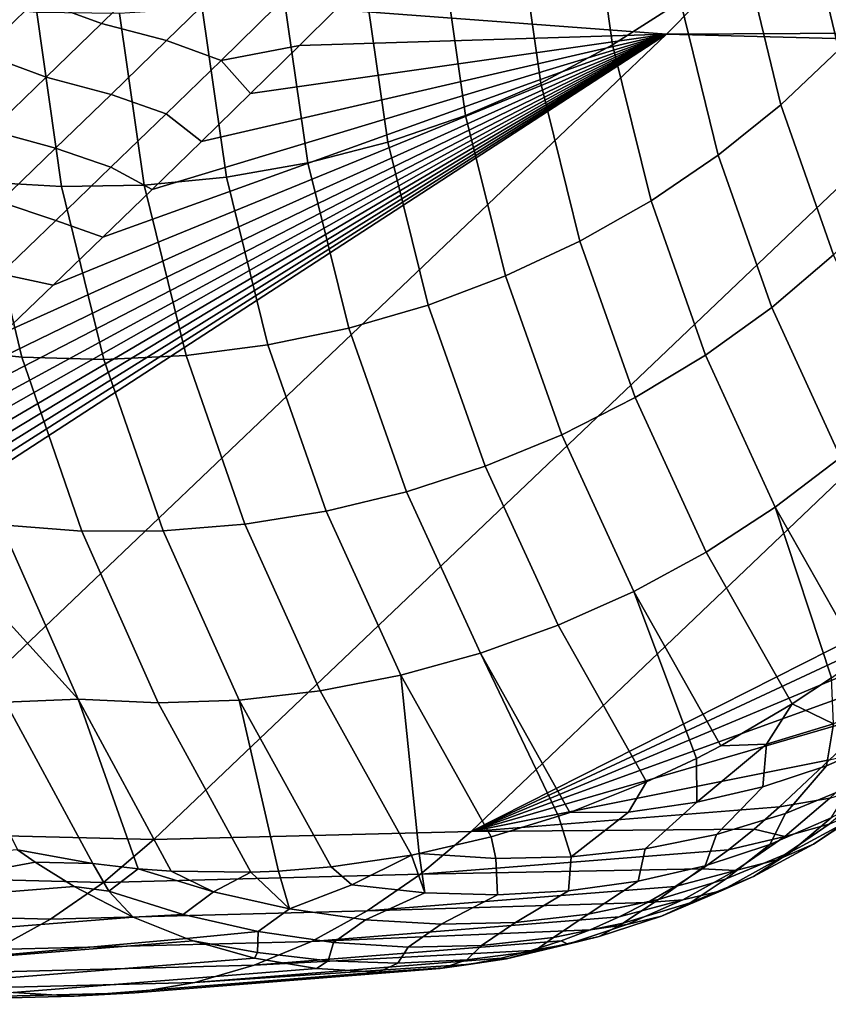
# Model space of a CAD drawing. Header units: metres. Extents: x -82 to 82, y -314 to 27.
# Tile 73 of 256: x -52.47 to -50.75, y -61.41 to -59.31. Entities that reach past the tile are written whole.
import ezdxf

# ---------------------------------------------------------------- set-up
doc = ezdxf.new("R2010")
doc.units = ezdxf.units.M
doc.layers.add('solid_K_24_41_04_000C07', color=7, linetype='CONTINUOUS')

msp = doc.modelspace()

# ---------------------------------------------------------------- linework, layer by layer
at = {"layer": 'solid_K_24_41_04_000C07'}
for points in [[(-56.820408, -59.314148, 55.255165), (-46.002541, -50.257084, 46.045082), (-46.087135, -50.370895, 46.141808), (-56.469971, -59.485954, 55.22818)], [(-56.469971, -59.485954, 55.22818), (-46.087135, -50.370895, 46.141808), (-46.172634, -50.485439, 46.239231)], [(-56.469971, -59.485954, 55.22818), (-46.172634, -50.485439, 46.239231), (-46.259079, -50.600727, 46.337376)], [(-56.469971, -59.485954, 55.22818), (-46.259079, -50.600727, 46.337376), (-46.346512, -50.716785, 46.436268)], [(-56.469971, -59.485954, 55.22818), (-46.346512, -50.716785, 46.436268), (-46.434967, -50.833622, 46.535927)], [(-56.469971, -59.485954, 55.22818), (-46.434967, -50.833622, 46.535927), (-46.52449, -50.951256, 46.636383)], [(-56.469971, -59.485954, 55.22818), (-46.52449, -50.951256, 46.636383), (-46.615116, -51.069706, 46.737659)], [(-56.469971, -59.485954, 55.22818), (-46.615116, -51.069706, 46.737659), (-46.706882, -51.188988, 46.839783)], [(-56.469971, -59.485954, 55.22818), (-46.706882, -51.188988, 46.839783), (-46.799831, -51.30912, 46.942776)], [(-56.469971, -59.485954, 55.22818), (-46.799831, -51.30912, 46.942776), (-46.894005, -51.430115, 47.046665)], [(-56.469971, -59.485954, 55.22818), (-46.894005, -51.430115, 47.046665), (-46.989437, -51.551991, 47.151474)], [(-56.469971, -59.485954, 55.22818), (-46.989437, -51.551991, 47.151474), (-47.08617, -51.674767, 47.257233)], [(-56.469971, -59.485954, 55.22818), (-47.08617, -51.674767, 47.257233), (-47.184223, -51.798447, 47.363953), (-56.115883, -59.658348, 55.191154)], [(-56.115883, -59.658348, 55.191154), (-47.184223, -51.798447, 47.363953), (-47.28334, -51.922935, 47.471481)], [(-56.115883, -59.658348, 55.191154), (-47.28334, -51.922935, 47.471481), (-47.366714, -52.027275, 47.56168)], [(-56.115883, -59.658348, 55.191154), (-47.366714, -52.027275, 47.56168), (-47.450817, -52.132172, 47.652431)], [(-56.115883, -59.658348, 55.191154), (-47.450817, -52.132172, 47.652431), (-47.535683, -52.237633, 47.743759)], [(-56.115883, -59.658348, 55.191154), (-47.535683, -52.237633, 47.743759), (-47.621338, -52.34367, 47.835674)], [(-56.115883, -59.658348, 55.191154), (-47.621338, -52.34367, 47.835674), (-47.707809, -52.450294, 47.9282)], [(-56.115883, -59.658348, 55.191154), (-47.707809, -52.450294, 47.9282), (-47.795128, -52.557514, 48.021347)], [(-56.115883, -59.658348, 55.191154), (-47.795128, -52.557514, 48.021347), (-47.883324, -52.66534, 48.115139)], [(-56.115883, -59.658348, 55.191154), (-47.883324, -52.66534, 48.115139), (-47.97242, -52.773785, 48.209591)], [(-56.115883, -59.658348, 55.191154), (-47.97242, -52.773785, 48.209591), (-48.06245, -52.882851, 48.304718)], [(-56.115883, -59.658348, 55.191154), (-48.06245, -52.882851, 48.304718), (-48.153442, -52.992558, 48.400543)], [(-56.115883, -59.658348, 55.191154), (-48.153442, -52.992558, 48.400543), (-48.245426, -53.102909, 48.497078)], [(-56.115883, -59.658348, 55.191154), (-48.245426, -53.102909, 48.497078), (-48.338425, -53.213921, 48.594345)], [(-56.115883, -59.658348, 55.191154), (-48.338425, -53.213921, 48.594345), (-48.432472, -53.325596, 48.692356)], [(-56.115883, -59.658348, 55.191154), (-48.432472, -53.325596, 48.692356), (-48.527596, -53.437946, 48.791134)], [(-56.115883, -59.658348, 55.191154), (-48.527596, -53.437946, 48.791134), (-48.623821, -53.550987, 48.890697)], [(-56.115883, -59.658348, 55.191154), (-48.623821, -53.550987, 48.890697), (-48.721092, -53.664692, 48.991009), (-55.75795, -59.831226, 55.143814)], [(-55.75795, -59.831226, 55.143814), (-48.721092, -53.664692, 48.991009), (-48.81916, -53.778973, 49.091919)], [(-55.75795, -59.831226, 55.143814), (-48.81916, -53.778973, 49.091919), (-48.918045, -53.893833, 49.193443)], [(-55.75795, -59.831226, 55.143814), (-48.918045, -53.893833, 49.193443), (-49.017792, -54.009293, 49.295609)], [(-55.75795, -59.831226, 55.143814), (-49.017792, -54.009293, 49.295609), (-49.118431, -54.125366, 49.398434)], [(-55.75795, -59.831226, 55.143814), (-49.118431, -54.125366, 49.398434), (-49.220013, -54.242065, 49.501949)], [(-55.75795, -59.831226, 55.143814), (-49.220013, -54.242065, 49.501949), (-49.322578, -54.359402, 49.606178)], [(-55.75795, -59.831226, 55.143814), (-49.322578, -54.359402, 49.606178), (-49.426163, -54.477398, 49.711147)], [(-55.75795, -59.831226, 55.143814), (-49.426163, -54.477398, 49.711147), (-49.530811, -54.596062, 49.816879)], [(-55.75795, -59.831226, 55.143814), (-49.530811, -54.596062, 49.816879), (-49.621384, -54.698318, 49.908134)], [(-55.75795, -59.831226, 55.143814), (-49.621384, -54.698318, 49.908134), (-49.712795, -54.80109, 49.999985)], [(-55.75795, -59.831226, 55.143814), (-49.712795, -54.80109, 49.999985), (-49.805069, -54.904381, 50.092445)], [(-55.75795, -59.831226, 55.143814), (-49.805069, -54.904381, 50.092445), (-49.898232, -55.008202, 50.185535)], [(-55.75795, -59.831226, 55.143814), (-49.898232, -55.008202, 50.185535), (-49.992306, -55.11256, 50.279274)], [(-55.75795, -59.831226, 55.143814), (-49.992306, -55.11256, 50.279274), (-50.087318, -55.217472, 50.373669)], [(-55.75795, -59.831226, 55.143814), (-50.087318, -55.217472, 50.373669), (-50.183296, -55.322937, 50.468739)], [(-55.75795, -59.831226, 55.143814), (-50.183296, -55.322937, 50.468739), (-50.28027, -55.42897, 50.564503)], [(-55.75795, -59.831226, 55.143814), (-50.28027, -55.42897, 50.564503), (-50.378254, -55.53558, 50.660976)], [(-55.75795, -59.831226, 55.143814), (-50.378254, -55.53558, 50.660976), (-50.477268, -55.64278, 50.758171)], [(-55.75795, -59.831226, 55.143814), (-50.477268, -55.64278, 50.758171), (-50.577194, -55.750626, 50.856068)], [(-55.75795, -59.831226, 55.143814), (-50.577194, -55.750626, 50.856068), (-50.678009, -55.859116, 50.954659), (-55.396408, -60.004543, 55.08609)], [(-55.396408, -60.004543, 55.08609), (-50.678009, -55.859116, 50.954659), (-50.779705, -55.968224, 51.053925)], [(-55.396408, -60.004543, 55.08609), (-50.779705, -55.968224, 51.053925), (-50.882286, -56.077927, 51.153858)], [(-55.396408, -60.004543, 55.08609), (-50.882286, -56.077927, 51.153858), (-50.985756, -56.18821, 51.254448)], [(-55.396408, -60.004543, 55.08609), (-50.985756, -56.18821, 51.254448), (-51.090111, -56.299042, 51.355686)], [(-55.396408, -60.004543, 55.08609), (-51.090111, -56.299042, 51.355686), (-51.195354, -56.410408, 51.457558)], [(-55.396408, -60.004543, 55.08609), (-51.195354, -56.410408, 51.457558), (-51.301483, -56.522282, 51.560055)], [(-55.396408, -60.004543, 55.08609), (-51.301483, -56.522282, 51.560055), (-51.408497, -56.634644, 51.663166)], [(-55.396408, -60.004543, 55.08609), (-51.408497, -56.634644, 51.663166), (-51.516399, -56.747467, 51.76688)], [(-55.396408, -60.004543, 55.08609), (-51.516399, -56.747467, 51.76688), (-51.625191, -56.860737, 51.871189)], [(-55.396408, -60.004543, 55.08609), (-51.625191, -56.860737, 51.871189), (-51.734867, -56.97443, 51.976078)], [(-55.396408, -60.004543, 55.08609), (-51.734867, -56.97443, 51.976078), (-51.845432, -57.08852, 52.081539)], [(-55.396408, -60.004543, 55.08609), (-51.845432, -57.08852, 52.081539), (-51.956886, -57.202988, 52.187561)], [(-55.396408, -60.004543, 55.08609), (-51.956886, -57.202988, 52.187561), (-52.069229, -57.317806, 52.294136)], [(-55.396408, -60.004543, 55.08609), (-52.069229, -57.317806, 52.294136), (-52.182461, -57.432961, 52.401253)], [(-55.396408, -60.004543, 55.08609), (-52.182461, -57.432961, 52.401253), (-52.296577, -57.548428, 52.508896)], [(-55.396408, -60.004543, 55.08609), (-52.296577, -57.548428, 52.508896), (-52.411587, -57.664181, 52.617062)], [(-51.094444, -59.345947, 54.899818), (-51.798271, -59.29327, 54.177578), (-51.690865, -59.187, 54.077366), (-49.338356, -57.568577, 53.260777)], [(-49.338356, -57.568577, 53.260777), (-48.631454, -57.587154, 54.017094), (-50.383453, -59.342506, 55.618519), (-51.094444, -59.345947, 54.899818)], [(-55.396408, -60.004543, 55.08609), (-52.411587, -57.664181, 52.617062), (-52.512947, -57.765682, 52.712124)], [(-51.256744, -59.034321, 63.659946), (-51.209595, -59.368584, 63.007885), (-51.06496, -59.27602, 62.969109), (-51.110821, -58.946209, 63.615982)], [(-50.804729, -59.059788, 62.872948), (-50.728111, -59.379074, 62.236446), (-50.646606, -59.14304, 62.406013), (-50.684681, -58.972641, 62.746998)], [(-51.410759, -59.110828, 63.697586), (-51.362438, -59.449795, 63.040039), (-51.209595, -59.368584, 63.007885), (-51.256744, -59.034321, 63.659946)], [(-50.929657, -59.172821, 62.924015), (-50.851158, -59.495937, 62.283272), (-50.728111, -59.379074, 62.236446), (-50.804729, -59.059788, 62.872948)], [(-51.571671, -59.17514, 63.728611), (-51.522308, -59.519028, 63.065323), (-51.362438, -59.449795, 63.040039), (-51.410759, -59.110828, 63.697586)], [(-52.435883, -59.272091, 53.868023), (-52.318829, -59.157928, 53.760441), (-52.180054, -59.20829, 53.852398), (-52.29734, -59.322758, 53.960159)], [(-51.738232, -59.226757, 63.752777), (-51.687965, -59.575741, 63.083542), (-51.522308, -59.519028, 63.065323), (-51.571671, -59.17514, 63.728611)], [(-51.06496, -59.27602, 62.969109), (-50.984673, -59.603294, 62.323761), (-50.851158, -59.495937, 62.283272), (-50.929657, -59.172821, 62.924015)], [(-52.567204, -59.2015, 53.77766), (-52.435883, -59.272091, 53.868023), (-52.553181, -59.386002, 53.975605), (-52.684875, -59.315742, 53.885643)], [(-52.29734, -59.322758, 53.960159), (-52.180054, -59.20829, 53.852398), (-52.041359, -59.244438, 53.95121), (-52.159035, -59.359383, 54.059307)], [(-51.909149, -59.265282, 63.769894), (-51.858128, -59.619495, 63.094551), (-51.687965, -59.575741, 63.083542), (-51.738232, -59.226757, 63.752777)], [(-52.041359, -59.244438, 53.95121), (-51.925922, -59.287548, 54.076134), (-52.042717, -59.401653, 54.18338), (-52.159035, -59.359383, 54.059307)], [(-52.553181, -59.386002, 53.975605), (-52.435883, -59.272091, 53.868023), (-52.29734, -59.322758, 53.960159), (-52.414871, -59.436966, 54.067921)], [(-52.083107, -59.290413, 63.779835), (-52.031475, -59.64996, 63.098267), (-51.858128, -59.619495, 63.094551), (-51.909149, -59.265282, 63.769894)], [(-51.209595, -59.368584, 63.007885), (-51.127621, -59.70031, 62.357597), (-50.984673, -59.603294, 62.323761), (-51.06496, -59.27602, 62.969109)], [(-52.60965, -59.284027, 63.766098), (-52.557133, -59.659737, 63.065655), (-52.382336, -59.670158, 63.083759), (-52.434715, -59.299824, 63.777927)], [(-52.434715, -59.299824, 63.777927), (-52.382336, -59.670158, 63.083759), (-52.206661, -59.666893, 63.094662), (-52.258747, -59.301956, 63.782516)], [(-52.258747, -59.301956, 63.782516), (-52.206661, -59.666893, 63.094662), (-52.031475, -59.64996, 63.098267), (-52.083107, -59.290413, 63.779835)], [(-52.042717, -59.401653, 54.18338), (-51.925922, -59.287548, 54.076134), (-51.798271, -59.29327, 54.177578), (-51.875774, -59.369659, 54.249722)], [(-51.875774, -59.369659, 54.249722), (-51.798271, -59.29327, 54.177578), (-51.094444, -59.345947, 54.899818)], [(-52.414871, -59.436966, 54.067921), (-52.29734, -59.322758, 53.960159), (-52.159035, -59.359383, 54.059307), (-52.276955, -59.474064, 54.167412)], [(-51.094444, -59.345947, 54.899818), (-50.383453, -59.342506, 55.618519), (-50.4049, -59.363461, 55.638119)], [(-52.875214, -61.042488, 56.527199), (-53.58057, -60.990219, 55.803501), (-53.471661, -60.889984, 55.706059), (-51.094444, -59.345947, 54.899818)], [(-53.471661, -60.889984, 55.706059), (-53.363064, -60.789604, 55.608665), (-51.094444, -59.345947, 54.899818)], [(-53.363064, -60.789604, 55.608665), (-53.254784, -60.689083, 55.511311), (-51.094444, -59.345947, 54.899818)], [(-53.254784, -60.689083, 55.511311), (-53.146816, -60.588421, 55.414001), (-51.094444, -59.345947, 54.899818)], [(-53.146816, -60.588421, 55.414001), (-53.039169, -60.487617, 55.316738), (-51.094444, -59.345947, 54.899818)], [(-53.039169, -60.487617, 55.316738), (-52.931831, -60.386673, 55.219513), (-51.094444, -59.345947, 54.899818)], [(-52.931831, -60.386673, 55.219513), (-52.824814, -60.285591, 55.122337), (-51.094444, -59.345947, 54.899818)], [(-51.094444, -59.345947, 54.899818), (-50.4049, -59.363461, 55.638119), (-52.185547, -61.059891, 57.265736), (-52.875214, -61.042488, 56.527199)], [(-52.824814, -60.285591, 55.122337), (-52.718109, -60.184368, 55.0252), (-51.094444, -59.345947, 54.899818)], [(-52.718109, -60.184368, 55.0252), (-52.611717, -60.083004, 54.928112), (-51.094444, -59.345947, 54.899818)], [(-52.611717, -60.083004, 54.928112), (-52.505642, -59.981506, 54.831066), (-51.094444, -59.345947, 54.899818)], [(-52.505642, -59.981506, 54.831066), (-52.399879, -59.879871, 54.734062), (-51.094444, -59.345947, 54.899818)], [(-52.399879, -59.879871, 54.734062), (-52.29443, -59.778099, 54.637104), (-51.094444, -59.345947, 54.899818)], [(-52.29443, -59.778099, 54.637104), (-52.189297, -59.676189, 54.540192), (-51.094444, -59.345947, 54.899818)], [(-52.159035, -59.359383, 54.059307), (-52.042717, -59.401653, 54.18338), (-52.15976, -59.515503, 54.290634), (-52.276955, -59.474064, 54.167412)], [(-52.189297, -59.676189, 54.540192), (-52.084476, -59.574146, 54.443321), (-51.094444, -59.345947, 54.899818)], [(-51.51046, -61.042419, 58.020336), (-52.185547, -61.059891, 57.265736), (-50.4049, -59.363461, 55.638119), (-49.731361, -59.345947, 56.391064)], [(-52.084476, -59.574146, 54.443321), (-51.979969, -59.47197, 54.3465), (-51.094444, -59.345947, 54.899818)], [(-51.979969, -59.47197, 54.3465), (-51.875774, -59.369659, 54.249722), (-51.094444, -59.345947, 54.899818)], [(-49.731361, -59.345947, 56.391064), (-50.214993, -60.387188, 58.19289), (-51.51046, -61.042419, 58.020336)], [(-52.670727, -59.49966, 54.083187), (-52.553181, -59.386002, 53.975605), (-52.414871, -59.436966, 54.067921), (-52.532646, -59.550922, 54.175686)], [(-52.042717, -59.401653, 54.18338), (-51.875774, -59.369659, 54.249722), (-51.979969, -59.47197, 54.3465)], [(-51.362438, -59.449795, 63.040039), (-51.278889, -59.786236, 62.384521), (-51.127621, -59.70031, 62.357597), (-51.209595, -59.368584, 63.007885)], [(-50.851158, -59.495937, 62.283272), (-50.73954, -59.815659, 61.644997), (-50.618717, -59.695004, 61.602158), (-50.728111, -59.379074, 62.236446)], [(-52.042717, -59.401653, 54.18338), (-51.979969, -59.47197, 54.3465), (-52.084476, -59.574146, 54.443321), (-52.15976, -59.515503, 54.290634)], [(-52.532646, -59.550922, 54.175686), (-52.414871, -59.436966, 54.067921), (-52.276955, -59.474064, 54.167412), (-52.395123, -59.588486, 54.275517)], [(-51.522308, -59.519028, 63.065323), (-51.437313, -59.860401, 62.404324), (-51.278889, -59.786236, 62.384521), (-51.362438, -59.449795, 63.040039)], [(-52.276955, -59.474064, 54.167412), (-52.15976, -59.515503, 54.290634), (-52.277042, -59.629093, 54.397896), (-52.395123, -59.588486, 54.275517)], [(-50.984673, -59.603294, 62.323761), (-50.870903, -59.927143, 61.681137), (-50.73954, -59.815659, 61.644997), (-50.851158, -59.495937, 62.283272)], [(-52.15976, -59.515503, 54.290634), (-52.084476, -59.574146, 54.443321), (-52.189297, -59.676189, 54.540192), (-52.277042, -59.629093, 54.397896)], [(-51.687965, -59.575741, 63.083542), (-51.601662, -59.922237, 62.416855), (-51.437313, -59.860401, 62.404324), (-51.522308, -59.519028, 63.065323)], [(-52.650669, -59.664623, 54.283451), (-52.532646, -59.550922, 54.175686), (-52.395123, -59.588486, 54.275517), (-52.513538, -59.702648, 54.383629)], [(-52.395123, -59.588486, 54.275517), (-52.277042, -59.629093, 54.397896), (-52.394569, -59.742424, 54.505157), (-52.513538, -59.702648, 54.383629)], [(-51.858128, -59.619495, 63.094551), (-51.77066, -59.97126, 62.422009), (-51.601662, -59.922237, 62.416855), (-51.687965, -59.575741, 63.083542)], [(-51.127621, -59.70031, 62.357597), (-51.011787, -60.028587, 61.7103), (-50.870903, -59.927143, 61.681137), (-50.984673, -59.603294, 62.323761)], [(-52.729702, -59.635708, 63.040482), (-52.638912, -60.014542, 62.337807), (-52.46666, -60.033199, 62.368965), (-52.557133, -59.659737, 63.065655)], [(-52.277042, -59.629093, 54.397896), (-52.189297, -59.676189, 54.540192), (-52.29443, -59.778099, 54.637104), (-52.394569, -59.742424, 54.505157)], [(-52.031475, -59.64996, 63.098267), (-51.943001, -60.007095, 62.41975), (-51.77066, -59.97126, 62.422009), (-51.858128, -59.619495, 63.094551)], [(-52.206661, -59.666893, 63.094662), (-52.117348, -60.029465, 62.410095), (-51.943001, -60.007095, 62.41975), (-52.031475, -59.64996, 63.098267)], [(-52.557133, -59.659737, 63.065655), (-52.46666, -60.033199, 62.368965), (-52.292355, -60.038185, 62.393124), (-52.382336, -59.670158, 63.083759)], [(-52.382336, -59.670158, 63.083759), (-52.292355, -60.038185, 62.393124), (-52.117348, -60.029465, 62.410095), (-52.206661, -59.666893, 63.094662)], [(-51.278889, -59.786236, 62.384521), (-51.161106, -60.119209, 61.732269), (-51.011787, -60.028587, 61.7103), (-51.127621, -59.70031, 62.357597)], [(-52.513538, -59.702648, 54.383629), (-52.394569, -59.742424, 54.505157), (-52.512337, -59.855495, 54.612431), (-52.632195, -59.816547, 54.491741)], [(-52.394569, -59.742424, 54.505157), (-52.29443, -59.778099, 54.637104), (-52.399879, -59.879871, 54.734062), (-52.512337, -59.855495, 54.612431)], [(-51.437313, -59.860401, 62.404324), (-51.317699, -60.198303, 61.746864), (-51.161106, -60.119209, 61.732269), (-51.278889, -59.786236, 62.384521)], [(-50.870903, -59.927143, 61.681137), (-50.724674, -60.246719, 61.042328), (-50.595798, -60.131161, 61.010258), (-50.73954, -59.815659, 61.644997)], [(-52.630348, -59.968311, 54.719704), (-52.512337, -59.855495, 54.612431), (-52.399879, -59.879871, 54.734062), (-52.505642, -59.981506, 54.831066)], [(-51.601662, -59.922237, 62.416855), (-51.480354, -60.265259, 61.753979), (-51.317699, -60.198303, 61.746864), (-51.437313, -59.860401, 62.404324)], [(-51.77066, -59.97126, 62.422009), (-51.647812, -60.319561, 61.753548), (-51.480354, -60.265259, 61.753979), (-51.601662, -59.922237, 62.416855)], [(-51.011787, -60.028587, 61.7103), (-50.863155, -60.352551, 61.067104), (-50.724674, -60.246719, 61.042328), (-50.870903, -59.927143, 61.681137)], [(-51.943001, -60.007095, 62.41975), (-51.818775, -60.360786, 61.745579), (-51.647812, -60.319561, 61.753548), (-51.77066, -59.97126, 62.422009)], [(-52.638912, -60.014542, 62.337807), (-52.510986, -60.390072, 61.640457), (-52.339367, -60.403313, 61.677372), (-52.46666, -60.033199, 62.368965)], [(-52.117348, -60.029465, 62.410095), (-51.991917, -60.388611, 61.730141), (-51.818775, -60.360786, 61.745579), (-51.943001, -60.007095, 62.41975)], [(-52.46666, -60.033199, 62.368965), (-52.339367, -60.403313, 61.677372), (-52.165897, -60.402824, 61.707344), (-52.292355, -60.038185, 62.393124)], [(-52.292355, -60.038185, 62.393124), (-52.165897, -60.402824, 61.707344), (-51.991917, -60.388611, 61.730141), (-52.117348, -60.029465, 62.410095)], [(-51.161106, -60.119209, 61.732269), (-51.01017, -60.44783, 61.084396), (-50.863155, -60.352551, 61.067104), (-51.011787, -60.028587, 61.7103)], [(-51.317699, -60.198303, 61.746864), (-51.164577, -60.531822, 61.094074), (-51.01017, -60.44783, 61.084396), (-51.161106, -60.119209, 61.732269)], [(-51.480354, -60.265259, 61.753979), (-51.325184, -60.603878, 61.096054), (-51.164577, -60.531822, 61.094074), (-51.317699, -60.198303, 61.746864)], [(-51.647812, -60.319561, 61.753548), (-51.490746, -60.663441, 61.090324), (-51.325184, -60.603878, 61.096054), (-51.480354, -60.265259, 61.753979)], [(-50.863155, -60.352551, 61.067104), (-50.682854, -60.671375, 60.429012), (-50.547085, -60.56123, 60.408321), (-50.724674, -60.246719, 61.042328)], [(-51.818775, -60.360786, 61.745579), (-51.659977, -60.710049, 61.076927), (-51.490746, -60.663441, 61.090324), (-51.647812, -60.319561, 61.753548)], [(-51.991917, -60.388611, 61.730141), (-51.831566, -60.743336, 61.055969), (-51.659977, -60.710049, 61.076927), (-51.818775, -60.360786, 61.745579)], [(-51.01017, -60.44783, 61.084396), (-50.827232, -60.771267, 60.441902), (-50.74379, -60.715542, 60.435478), (-50.863155, -60.352551, 61.067104)], [(-50.863155, -60.352551, 61.067104), (-50.74379, -60.715542, 60.435478), (-50.682854, -60.671375, 60.429012)], [(-52.657192, -60.419548, 61.492802), (-52.347176, -60.761238, 60.949646), (-52.510986, -60.390072, 61.640457)], [(-52.510986, -60.390072, 61.640457), (-52.347176, -60.761238, 60.949646), (-52.176502, -60.769032, 60.992081), (-52.339367, -60.403313, 61.677372)], [(-52.165897, -60.402824, 61.707344), (-52.004189, -60.76305, 61.027615), (-51.831566, -60.743336, 61.055969), (-51.991917, -60.388611, 61.730141)], [(-50.214993, -60.387188, 58.19289), (-50.32135, -60.488041, 58.290993), (-51.51046, -61.042419, 58.020336)], [(-52.339367, -60.403313, 61.677372), (-52.176502, -60.769032, 60.992081), (-52.004189, -60.76305, 61.027615), (-52.165897, -60.402824, 61.707344)], [(-52.347176, -60.761238, 60.949646), (-52.657192, -60.419548, 61.492802), (-52.681568, -60.638554, 60.993229), (-52.501232, -60.767551, 60.849121)], [(-50.827232, -60.771267, 60.441902), (-51.01017, -60.44783, 61.084396), (-51.164577, -60.531822, 61.094074), (-50.979111, -60.860119, 60.446926)], [(-50.32135, -60.488041, 58.290993), (-50.42778, -60.588753, 58.389404), (-51.51046, -61.042419, 58.020336)], [(-51.325184, -60.603878, 61.096054), (-51.137344, -60.937225, 60.444084), (-51.030849, -60.886951, 60.446896), (-51.164577, -60.531822, 61.094074)], [(-51.164577, -60.531822, 61.094074), (-51.030849, -60.886951, 60.446896), (-50.979111, -60.860119, 60.446926)], [(-50.42778, -60.588753, 58.389404), (-50.534286, -60.689331, 58.488125), (-51.51046, -61.042419, 58.020336)], [(-51.137344, -60.937225, 60.444084), (-51.325184, -60.603878, 61.096054), (-51.490746, -60.663441, 61.090324), (-51.300694, -61.002007, 60.433369)], [(-51.659977, -60.710049, 61.076927), (-51.467873, -61.053967, 60.414837), (-51.324268, -61.010201, 60.43119), (-51.490746, -60.663441, 61.090324)], [(-51.490746, -60.663441, 61.090324), (-51.324268, -61.010201, 60.43119), (-51.300694, -61.002007, 60.433369)], [(-50.534286, -60.689331, 58.488125), (-50.640865, -60.789768, 58.587162), (-51.51046, -61.042419, 58.020336)], [(-51.831566, -60.743336, 61.055969), (-51.637577, -61.092712, 60.388622), (-51.621418, -61.089626, 60.391411), (-51.659977, -60.710049, 61.076927)], [(-51.659977, -60.710049, 61.076927), (-51.621418, -61.089626, 60.391411), (-51.467873, -61.053967, 60.414837)], [(-50.827232, -60.771267, 60.441902), (-50.739433, -60.813396, 60.281631), (-50.74379, -60.715542, 60.435478)], [(-51.637577, -61.092712, 60.388622), (-51.831566, -60.743336, 61.055969), (-52.004189, -60.76305, 61.027615), (-51.80851, -61.117928, 60.354954)], [(-52.315556, -61.110897, 60.212254), (-52.501232, -60.767551, 60.849121), (-52.586094, -60.857174, 60.579411), (-52.475964, -61.081635, 60.152786)], [(-52.501232, -60.767551, 60.849121), (-52.315556, -61.110897, 60.212254), (-52.218857, -61.122002, 60.244526), (-52.347176, -60.761238, 60.949646)], [(-52.347176, -60.761238, 60.949646), (-52.218857, -61.122002, 60.244526), (-52.148823, -61.127048, 60.266438)], [(-51.97937, -61.129398, 60.314125), (-52.176502, -60.769032, 60.992081), (-52.347176, -60.761238, 60.949646), (-52.148823, -61.127048, 60.266438)], [(-52.176502, -60.769032, 60.992081), (-51.97937, -61.129398, 60.314125), (-51.920338, -61.126972, 60.329086), (-52.004189, -60.76305, 61.027615)], [(-52.004189, -60.76305, 61.027615), (-51.920338, -61.126972, 60.329086), (-51.80851, -61.117928, 60.354954)], [(-50.625851, -60.8466, 60.042648), (-50.603748, -60.757214, 60.1931), (-50.739433, -60.813396, 60.281631), (-50.754383, -60.902802, 60.128113)], [(-50.640865, -60.789768, 58.587162), (-50.74752, -60.890064, 58.686508), (-51.51046, -61.042419, 58.020336)], [(-50.827232, -60.771267, 60.441902), (-50.979111, -60.860119, 60.446926), (-50.882084, -60.856796, 60.366322)], [(-50.827232, -60.771267, 60.441902), (-50.882084, -60.856796, 60.366322), (-50.739433, -60.813396, 60.281631)], [(-50.754383, -60.902802, 60.128113), (-50.739433, -60.813396, 60.281631), (-50.882084, -60.856796, 60.366322), (-50.889431, -60.947536, 60.210239)], [(-50.841801, -61.004341, 60.009907), (-50.702663, -60.946827, 59.919174), (-50.625851, -60.8466, 60.042648), (-50.754383, -60.902802, 60.128113)], [(-51.030064, -60.980488, 60.288464), (-50.882084, -60.856796, 60.366322), (-50.979111, -60.860119, 60.446926), (-51.030849, -60.886951, 60.446896)], [(-51.030064, -60.980488, 60.288464), (-50.889431, -60.947536, 60.210239), (-50.882084, -60.856796, 60.366322)], [(-50.630638, -60.862724, 58.811516), (-50.746784, -60.971722, 58.920006), (-50.854244, -60.990223, 58.786163), (-50.74752, -60.890064, 58.686508)], [(-50.74752, -60.890064, 58.686508), (-50.854244, -60.990223, 58.786163), (-51.51046, -61.042419, 58.020336)], [(-51.175323, -61.001438, 60.362251), (-51.030064, -60.980488, 60.288464), (-51.030849, -60.886951, 60.446896), (-51.137344, -60.937225, 60.444084)], [(-50.988087, -61.048721, 60.096687), (-50.841801, -61.004341, 60.009907), (-50.754383, -60.902802, 60.128113), (-50.889431, -60.947536, 60.210239)], [(-50.781826, -61.069599, 59.389854), (-50.663364, -60.989334, 59.295845), (-50.58234, -60.935745, 59.440117), (-50.702122, -61.017006, 59.535229)], [(-51.137344, -60.937225, 60.444084), (-51.300694, -61.002007, 60.433369), (-51.175323, -61.001438, 60.362251)], [(-51.140385, -61.079628, 60.178841), (-50.988087, -61.048721, 60.096687), (-50.889431, -60.947536, 60.210239), (-51.030064, -60.980488, 60.288464)], [(-50.743965, -61.013805, 59.761791), (-50.702663, -60.946827, 59.919174), (-50.841801, -61.004341, 60.009907), (-50.874771, -61.07058, 59.848541)], [(-50.843193, -61.053417, 59.005283), (-50.746784, -60.971722, 58.920006), (-50.646435, -60.940845, 59.058666), (-50.748455, -61.027084, 59.148796)], [(-50.830956, -61.086395, 59.627884), (-50.702122, -61.017006, 59.535229), (-50.620716, -60.945663, 59.672211), (-50.743965, -61.013805, 59.761791)], [(-50.907951, -61.037388, 58.833984), (-50.854244, -60.990223, 58.786163), (-50.746784, -60.971722, 58.920006), (-50.843193, -61.053417, 59.005283)], [(-50.907951, -61.037388, 58.833984), (-51.51046, -61.042419, 58.020336), (-50.854244, -60.990223, 58.786163)], [(-51.297523, -61.096817, 60.255733), (-51.140385, -61.079628, 60.178841), (-51.030064, -60.980488, 60.288464), (-51.175323, -61.001438, 60.362251)], [(-50.748455, -61.027084, 59.148796), (-50.663364, -60.989334, 59.295845), (-50.781826, -61.069599, 59.389854), (-50.859467, -61.103226, 59.237389)], [(-51.467873, -61.053967, 60.414837), (-51.458279, -61.100163, 60.326767), (-51.297523, -61.096817, 60.255733), (-51.324268, -61.010201, 60.43119)], [(-51.297523, -61.096817, 60.255733), (-51.175323, -61.001438, 60.362251), (-51.300694, -61.002007, 60.433369), (-51.324268, -61.010201, 60.43119)], [(-50.874771, -61.07058, 59.848541), (-50.841801, -61.004341, 60.009907), (-50.988087, -61.048721, 60.096687), (-51.012222, -61.115589, 59.93185)], [(-50.96785, -61.143383, 59.717373), (-50.830956, -61.086395, 59.627884), (-50.743965, -61.013805, 59.761791), (-50.874771, -61.07058, 59.848541)], [(-50.90926, -61.138081, 59.481422), (-50.781826, -61.069599, 59.389854), (-50.702122, -61.017006, 59.535229), (-50.830956, -61.086395, 59.627884)], [(-51.618137, -61.133533, 58.118889), (-51.51046, -61.042419, 58.020336), (-50.907951, -61.037388, 58.833984), (-50.962589, -61.081352, 58.883755)], [(-50.843193, -61.053417, 59.005283), (-50.962589, -61.081352, 58.883755), (-50.907951, -61.037388, 58.833984)], [(-50.843193, -61.053417, 59.005283), (-50.748455, -61.027084, 59.148796), (-50.859467, -61.103226, 59.237389), (-50.947922, -61.125797, 59.089157)], [(-52.983021, -61.133602, 56.62561), (-52.875214, -61.042488, 56.527199), (-52.185547, -61.059891, 57.265736), (-52.292606, -61.151009, 57.364964)], [(-52.292606, -61.151009, 57.364964), (-52.185547, -61.059891, 57.265736), (-51.51046, -61.042419, 58.020336), (-51.618137, -61.133533, 58.118889)], [(-51.467873, -61.053967, 60.414837), (-51.621418, -61.089626, 60.391411), (-51.458279, -61.100163, 60.326767)], [(-51.012222, -61.115589, 59.93185), (-50.988087, -61.048721, 60.096687), (-51.140385, -61.079628, 60.178841), (-51.155357, -61.148518, 60.011139)], [(-50.843193, -61.053417, 59.005283), (-50.947922, -61.125797, 59.089157), (-51.018768, -61.122112, 58.934532), (-50.962589, -61.081352, 58.883755)], [(-52.438179, -61.107845, 60.123459), (-52.475964, -61.081635, 60.152786), (-53.104053, -61.131573, 59.419796), (-52.987099, -61.210121, 59.320999)], [(-52.315556, -61.110897, 60.212254), (-52.475964, -61.081635, 60.152786), (-52.438179, -61.107845, 60.123459)], [(-51.618137, -61.133533, 58.118889), (-50.962589, -61.081352, 58.883755), (-51.018768, -61.122112, 58.934532)], [(-51.155357, -61.148518, 60.011139), (-51.140385, -61.079628, 60.178841), (-51.297523, -61.096817, 60.255733), (-51.303177, -61.16914, 60.085854)], [(-51.111771, -61.187542, 59.803013), (-50.96785, -61.143383, 59.717373), (-50.874771, -61.07058, 59.848541), (-51.012222, -61.115589, 59.93185)], [(-50.859467, -61.103226, 59.237389), (-50.781826, -61.069599, 59.389854), (-50.90926, -61.138081, 59.481422), (-50.978672, -61.16872, 59.323814)], [(-51.637577, -61.092712, 60.388622), (-51.80851, -61.117928, 60.354954), (-51.764324, -61.156143, 60.277531)], [(-51.637577, -61.092712, 60.388622), (-51.764324, -61.156143, 60.277531), (-51.608727, -61.172962, 60.219517)], [(-51.637577, -61.092712, 60.388622), (-51.608727, -61.172962, 60.219517), (-51.621418, -61.089626, 60.391411)], [(-51.454651, -61.177307, 60.155476), (-51.458279, -61.100163, 60.326767), (-51.621418, -61.089626, 60.391411), (-51.608727, -61.172962, 60.219517)], [(-51.303177, -61.16914, 60.085854), (-51.297523, -61.096817, 60.255733), (-51.458279, -61.100163, 60.326767), (-51.454651, -61.177307, 60.155476)], [(-50.947922, -61.125797, 59.089157), (-50.859467, -61.103226, 59.237389), (-50.978672, -61.16872, 59.323814), (-51.060257, -61.188366, 59.171055)], [(-51.044685, -61.194252, 59.569839), (-50.90926, -61.138081, 59.481422), (-50.830956, -61.086395, 59.627884), (-50.96785, -61.143383, 59.717373)], [(-52.987099, -61.210121, 59.320999), (-52.355152, -61.159863, 60.058521), (-52.438179, -61.107845, 60.123459)], [(-52.315556, -61.110897, 60.212254), (-52.438179, -61.107845, 60.123459), (-52.355152, -61.159863, 60.058521), (-52.281895, -61.169811, 60.089668)], [(-52.315556, -61.110897, 60.212254), (-52.281895, -61.169811, 60.089668), (-52.218857, -61.122002, 60.244526)], [(-52.281895, -61.169811, 60.089668), (-52.123386, -61.219189, 60.047836), (-52.058613, -61.171238, 60.202126), (-52.218857, -61.122002, 60.244526)], [(-52.148823, -61.127048, 60.266438), (-52.218857, -61.122002, 60.244526), (-52.058613, -61.171238, 60.202126)], [(-51.896885, -61.207592, 60.151932), (-51.764324, -61.156143, 60.277531), (-51.80851, -61.117928, 60.354954), (-51.920338, -61.126972, 60.329086)], [(-51.731644, -61.211777, 58.221859), (-51.618137, -61.133533, 58.118889), (-51.018768, -61.122112, 58.934532), (-51.076393, -61.159592, 58.986225)], [(-51.261616, -61.218529, 59.884151), (-51.111771, -61.187542, 59.803013), (-51.012222, -61.115589, 59.93185), (-51.155357, -61.148518, 60.011139)], [(-50.947922, -61.125797, 59.089157), (-51.076393, -61.159592, 58.986225), (-51.018768, -61.122112, 58.934532)], [(-53.095749, -61.211845, 56.729431), (-52.983021, -61.133602, 56.62561), (-52.292606, -61.151009, 57.364964), (-52.405727, -61.22924, 57.468361)], [(-51.618137, -61.133533, 58.118889), (-51.731644, -61.211777, 58.221859), (-52.405727, -61.22924, 57.468361), (-52.292606, -61.151009, 57.364964)], [(-51.97937, -61.129398, 60.314125), (-52.148823, -61.127048, 60.266438), (-52.058613, -61.171238, 60.202126)], [(-51.97937, -61.129398, 60.314125), (-52.058613, -61.171238, 60.202126), (-51.896885, -61.207592, 60.151932)], [(-51.97937, -61.129398, 60.314125), (-51.896885, -61.207592, 60.151932), (-51.920338, -61.126972, 60.329086)], [(-51.187061, -61.237686, 59.654427), (-51.044685, -61.194252, 59.569839), (-50.96785, -61.143383, 59.717373), (-51.111771, -61.187542, 59.803013)], [(-50.947922, -61.125797, 59.089157), (-51.060257, -61.188366, 59.171055), (-51.135357, -61.193722, 59.038742), (-51.076393, -61.159592, 58.986225)], [(-50.978672, -61.16872, 59.323814), (-50.90926, -61.138081, 59.481422), (-51.044685, -61.194252, 59.569839), (-51.105225, -61.223106, 59.407452)], [(-52.987099, -61.210121, 59.320999), (-52.865795, -61.275227, 59.217777), (-52.230164, -61.224689, 59.959549), (-52.355152, -61.159863, 60.058521)], [(-52.281895, -61.169811, 60.089668), (-52.355152, -61.159863, 60.058521), (-52.230164, -61.224689, 59.959549)], [(-51.896885, -61.207592, 60.151932), (-51.735092, -61.230621, 60.094574), (-51.608727, -61.172962, 60.219517), (-51.764324, -61.156143, 60.277531)], [(-51.731644, -61.211777, 58.221859), (-51.076393, -61.159592, 58.986225), (-51.135357, -61.193722, 59.038742)], [(-51.416241, -61.236111, 59.960171), (-51.261616, -61.218529, 59.884151), (-51.155357, -61.148518, 60.011139), (-51.303177, -61.16914, 60.085854)], [(-52.281895, -61.169811, 60.089668), (-52.230164, -61.224689, 59.959549), (-52.123386, -61.219189, 60.047836)], [(-52.123386, -61.219189, 60.047836), (-51.963539, -61.255638, 59.998505), (-51.896885, -61.207592, 60.151932), (-52.058613, -61.171238, 60.202126)], [(-51.735092, -61.230621, 60.094574), (-51.574467, -61.24015, 60.030491), (-51.454651, -61.177307, 60.155476), (-51.608727, -61.172962, 60.219517)], [(-51.574467, -61.24015, 60.030491), (-51.416241, -61.236111, 59.960171), (-51.303177, -61.16914, 60.085854), (-51.454651, -61.177307, 60.155476)], [(-51.335297, -61.268047, 59.734539), (-51.187061, -61.237686, 59.654427), (-51.111771, -61.187542, 59.803013), (-51.261616, -61.218529, 59.884151)], [(-51.060257, -61.188366, 59.171055), (-50.978672, -61.16872, 59.323814), (-51.105225, -61.223106, 59.407452), (-51.179436, -61.240704, 59.250416)], [(-51.963539, -61.255638, 59.998505), (-51.803585, -61.278873, 59.942047), (-51.735092, -61.230621, 60.094574), (-51.896885, -61.207592, 60.151932)], [(-51.850094, -61.276566, 58.328541), (-51.731644, -61.211777, 58.221859), (-51.135357, -61.193722, 59.038742), (-51.19556, -61.224445, 59.091988)], [(-51.060257, -61.188366, 59.171055), (-51.179436, -61.240704, 59.250416), (-51.256886, -61.251694, 59.145863), (-51.19556, -61.224445, 59.091988)], [(-51.105225, -61.223106, 59.407452), (-51.044685, -61.194252, 59.569839), (-51.187061, -61.237686, 59.654427), (-51.238224, -61.265991, 59.487705)], [(-51.060257, -61.188366, 59.171055), (-51.19556, -61.224445, 59.091988), (-51.135357, -61.193722, 59.038742)], [(-53.21262, -61.276634, 56.837841), (-53.095749, -61.211845, 56.729431), (-52.405727, -61.22924, 57.468361), (-52.523396, -61.29401, 57.575916)], [(-52.865795, -61.275227, 59.217777), (-52.741035, -61.326408, 59.110893), (-52.116306, -61.27066, 59.868217), (-52.230164, -61.224689, 59.959549)], [(-51.731644, -61.211777, 58.221859), (-51.850094, -61.276566, 58.328541), (-52.523396, -61.29401, 57.575916), (-52.405727, -61.22924, 57.468361)], [(-51.963539, -61.255638, 59.998505), (-52.123386, -61.219189, 60.047836), (-52.230164, -61.224689, 59.959549), (-52.116306, -61.27066, 59.868217)], [(-51.850094, -61.276566, 58.328541), (-51.19556, -61.224445, 59.091988), (-51.256886, -61.251694, 59.145863)], [(-51.488251, -61.285103, 59.809555), (-51.335297, -61.268047, 59.734539), (-51.261616, -61.218529, 59.884151), (-51.416241, -61.236111, 59.960171)], [(-51.179436, -61.240704, 59.250416), (-51.105225, -61.223106, 59.407452), (-51.238224, -61.265991, 59.487705), (-51.304649, -61.282448, 59.32671)], [(-51.803585, -61.278873, 59.942047), (-51.644745, -61.288723, 59.878902), (-51.574467, -61.24015, 60.030491), (-51.735092, -61.230621, 60.094574)], [(-51.644745, -61.288723, 59.878902), (-51.488251, -61.285103, 59.809555), (-51.416241, -61.236111, 59.960171), (-51.574467, -61.24015, 60.030491)], [(-51.238224, -61.265991, 59.487705), (-51.187061, -61.237686, 59.654427), (-51.335297, -61.268047, 59.734539), (-51.37672, -61.297073, 59.564007)], [(-51.179436, -61.240704, 59.250416), (-51.304649, -61.282448, 59.32671), (-51.319225, -61.275421, 59.200272), (-51.256886, -61.251694, 59.145863)], [(-52.741035, -61.326408, 59.110893), (-52.101955, -61.275612, 59.856628), (-52.116306, -61.27066, 59.868217)], [(-51.963539, -61.255638, 59.998505), (-52.116306, -61.27066, 59.868217), (-52.101955, -61.275612, 59.856628), (-51.965473, -61.300205, 59.819286)], [(-51.972607, -61.327423, 58.438141), (-51.850094, -61.276566, 58.328541), (-51.256886, -61.251694, 59.145863), (-51.319225, -61.275421, 59.200272)], [(-51.815155, -61.317699, 59.763908), (-51.803585, -61.278873, 59.942047), (-51.963539, -61.255638, 59.998505), (-51.965473, -61.300205, 59.819286)], [(-51.37672, -61.297073, 59.564007), (-51.335297, -61.268047, 59.734539), (-51.488251, -61.285103, 59.809555), (-51.519726, -61.316128, 59.635811)], [(-51.304649, -61.282448, 59.32671), (-51.238224, -61.265991, 59.487705), (-51.37672, -61.297073, 59.564007), (-51.435043, -61.31332, 59.399406)], [(-52.741035, -61.326408, 59.110893), (-52.613747, -61.363293, 59.001137), (-51.971504, -61.312244, 59.750538), (-52.101955, -61.275612, 59.856628)], [(-51.850094, -61.276566, 58.328541), (-51.972607, -61.327423, 58.438141), (-52.644737, -61.344837, 57.686825), (-52.523396, -61.29401, 57.575916)], [(-51.965473, -61.300205, 59.819286), (-52.101955, -61.275612, 59.856628), (-51.971504, -61.312244, 59.750538)], [(-51.972607, -61.327423, 58.438141), (-51.319225, -61.275421, 59.200272), (-51.382454, -61.295578, 59.255108)], [(-51.666218, -61.323017, 59.702602), (-51.644745, -61.288723, 59.878902), (-51.803585, -61.278873, 59.942047), (-51.815155, -61.317699, 59.763908)], [(-51.519726, -61.316128, 59.635811), (-51.488251, -61.285103, 59.809555), (-51.644745, -61.288723, 59.878902), (-51.666218, -61.323017, 59.702602)], [(-51.304649, -61.282448, 59.32671), (-51.435043, -61.31332, 59.399406), (-51.446449, -61.312122, 59.310257), (-51.382454, -61.295578, 59.255108)], [(-51.304649, -61.282448, 59.32671), (-51.382454, -61.295578, 59.255108), (-51.319225, -61.275421, 59.200272)], [(-52.613747, -61.363293, 59.001137), (-52.484871, -61.385601, 58.889324), (-51.839764, -61.334316, 59.642059), (-51.971504, -61.312244, 59.750538)], [(-52.098282, -61.363972, 58.54985), (-51.972607, -61.327423, 58.438141), (-51.382454, -61.295578, 59.255108), (-51.446449, -61.312122, 59.310257)], [(-52.098282, -61.363972, 58.54985), (-51.446449, -61.312122, 59.310257), (-51.511093, -61.325024, 59.365623)], [(-51.965473, -61.300205, 59.819286), (-51.971504, -61.312244, 59.750538), (-51.839764, -61.334316, 59.642059), (-51.815155, -61.317699, 59.763908)], [(-51.435043, -61.31332, 59.399406), (-51.569736, -61.333107, 59.468021), (-51.576263, -61.334259, 59.421101), (-51.511093, -61.325024, 59.365623)], [(-51.435043, -61.31332, 59.399406), (-51.37672, -61.297073, 59.564007), (-51.519726, -61.316128, 59.635811), (-51.569736, -61.333107, 59.468021)], [(-51.435043, -61.31332, 59.399406), (-51.511093, -61.325024, 59.365623), (-51.446449, -61.312122, 59.310257)], [(-51.972607, -61.327423, 58.438141), (-52.098282, -61.363972, 58.54985), (-52.768856, -61.381344, 57.800274), (-52.644737, -61.344837, 57.686825)], [(-52.484871, -61.385601, 58.889324), (-52.355366, -61.393169, 58.776279), (-51.707809, -61.341675, 59.532074), (-51.839764, -61.334316, 59.642059)], [(-52.355366, -61.393169, 58.776279), (-52.226181, -61.385941, 58.662842), (-51.576263, -61.334259, 59.421101), (-51.707809, -61.341675, 59.532074)], [(-52.226181, -61.385941, 58.662842), (-52.098282, -61.363972, 58.54985), (-51.511093, -61.325024, 59.365623), (-51.576263, -61.334259, 59.421101)], [(-51.815155, -61.317699, 59.763908), (-51.839764, -61.334316, 59.642059), (-51.707809, -61.341675, 59.532074), (-51.666218, -61.323017, 59.702602)], [(-51.569736, -61.333107, 59.468021), (-51.519726, -61.316128, 59.635811), (-51.666218, -61.323017, 59.702602), (-51.707809, -61.341675, 59.532074)], [(-51.569736, -61.333107, 59.468021), (-51.707809, -61.341675, 59.532074), (-51.576263, -61.334259, 59.421101)], [(-52.098282, -61.363972, 58.54985), (-52.226181, -61.385941, 58.662842), (-52.894833, -61.403263, 57.915421), (-52.768856, -61.381344, 57.800274)], [(-52.355366, -61.393169, 58.776279), (-52.484871, -61.385601, 58.889324), (-53.148617, -61.402798, 58.147385), (-53.021732, -61.410431, 58.031406)], [(-52.226181, -61.385941, 58.662842), (-52.355366, -61.393169, 58.776279), (-53.021732, -61.410431, 58.031406), (-52.894833, -61.403263, 57.915421)]]:
    msp.add_3dface(points, dxfattribs=at)

doc.saveas('drawing.dxf')
